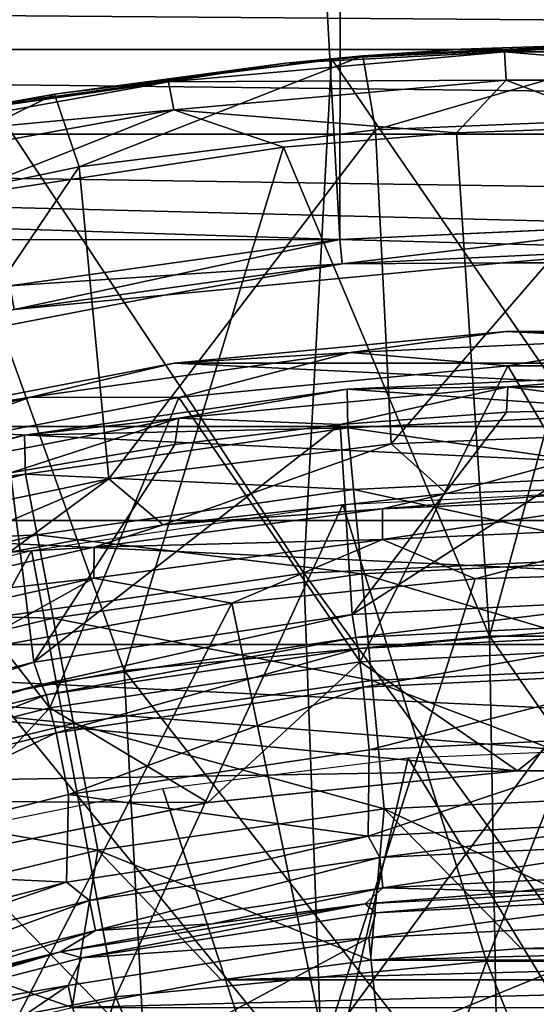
# Model space of a CAD drawing. Header units: millimetres. Extents: x -65 to 65, y -82 to 87.
# Tile 171 of 223: x -3.79 to -0.79, y 20.42 to 26.14. Entities that reach past the tile are written whole.
import ezdxf

# ---------------------------------------------------------------- set-up
doc = ezdxf.new("R2010")
doc.units = ezdxf.units.MM
doc.header["$LTSCALE"] = 101.851852
for name, color, linetype in [('10', 7, 'CONTINUOUS'), ('14', 7, 'CONTINUOUS'), ('164', 7, 'CONTINUOUS'), ('21', 7, 'CONTINUOUS'), ('223', 7, 'CONTINUOUS'), ('38', 7, 'CONTINUOUS'), ('470', 7, 'CONTINUOUS'), ('472', 7, 'CONTINUOUS'), ('474', 7, 'CONTINUOUS'), ('477', 7, 'CONTINUOUS'), ('479', 7, 'CONTINUOUS'), ('482', 7, 'CONTINUOUS'), ('483', 7, 'CONTINUOUS'), ('484', 7, 'CONTINUOUS'), ('485', 7, 'CONTINUOUS'), ('486', 7, 'CONTINUOUS'), ('488', 7, 'CONTINUOUS'), ('490', 7, 'CONTINUOUS'), ('5', 7, 'CONTINUOUS'), ('776', 7, 'CONTINUOUS'), ('801', 7, 'CONTINUOUS'), ('803', 7, 'CONTINUOUS'), ('804', 7, 'CONTINUOUS'), ('807', 7, 'CONTINUOUS'), ('808', 7, 'CONTINUOUS'), ('810', 7, 'CONTINUOUS'), ('812', 7, 'CONTINUOUS'), ('817', 7, 'CONTINUOUS'), ('9', 7, 'CONTINUOUS'), ('942', 7, 'CONTINUOUS'), ('944', 7, 'CONTINUOUS'), ('946', 7, 'CONTINUOUS')]:
    doc.layers.add(name, color=color, linetype=linetype)

msp = doc.modelspace()

# ---------------------------------------------------------------- linework, layer by layer
at = {"layer": '10', "color": 7, "linetype": 'CONTINUOUS', "true_color": 0xebebeb}
for points in [[(-1.2558, 25.4803, 117.4755), (-1.065, 22.5592, 119.1452), (-0.2583, 25.5157, 117.4693), (-1.2558, 25.4803, 117.4755)], [(-1.065, 22.5592, 119.1452), (1.0658, 22.5592, 119.1452), (-0.2583, 25.5157, 117.4693), (-1.065, 22.5592, 119.1452)], [(-2.2606, 25.3975, 117.49), (-1.065, 22.5592, 119.1452), (-1.2558, 25.4803, 117.4755), (-2.2606, 25.3975, 117.49)], [(-4.1737, 25.106, 117.5419), (-3.1857, 22.3601, 119.1634), (-2.2606, 25.3975, 117.49), (-4.1737, 25.106, 117.5419)], [(-3.1857, 22.3601, 119.1634), (-1.065, 22.5592, 119.1452), (-2.2606, 25.3975, 117.49), (-3.1857, 22.3601, 119.1634)], [(-5.2757, 21.966, 119.1997), (-3.1857, 22.3601, 119.1634), (-4.1737, 25.106, 117.5419), (-5.2757, 21.966, 119.1997)], [(-3.1857, 22.3601, 119.1634), (-1.0129, 19.5796, 120.6489), (-1.065, 22.5592, 119.1452), (-3.1857, 22.3601, 119.1634)], [(-1.0129, 19.5796, 120.6489), (1.014, 19.5796, 120.6489), (-1.065, 22.5592, 119.1452), (-1.0129, 19.5796, 120.6489)], [(-1.065, 22.5592, 119.1452), (1.014, 19.5796, 120.6489), (1.0658, 22.5592, 119.1452), (-1.065, 22.5592, 119.1452)], [(-5.2757, 21.966, 119.1997), (-3.031, 19.4084, 120.6509), (-3.1857, 22.3601, 119.1634), (-5.2757, 21.966, 119.1997)], [(-3.031, 19.4084, 120.6509), (-1.0129, 19.5796, 120.6489), (-3.1857, 22.3601, 119.1634), (-3.031, 19.4084, 120.6509)], [(-5.0223, 19.0697, 120.6553), (-3.031, 19.4084, 120.6509), (-5.2757, 21.966, 119.1997), (-5.0223, 19.0697, 120.6553)]]:
    msp.add_3dface(points, dxfattribs=at)
at = {"layer": '14', "color": 7, "linetype": 'CONTINUOUS', "true_color": 0xebebeb}
for points in [[(-1.1483, 22.892, 116.6138), (0, 22.9264, 116.6081), (-2.0233, 20.1809, 118.0366), (-1.1483, 22.892, 116.6138)], [(-2.0233, 20.1809, 118.0366), (0, 22.9264, 116.6081), (0.0024, 20.2712, 118.0329), (-2.0233, 20.1809, 118.0366)], [(-2.5596, 22.7502, 116.6395), (-1.1483, 22.892, 116.6138), (-2.0233, 20.1809, 118.0366), (-2.5596, 22.7502, 116.6395)], [(-4.1396, 22.4622, 116.6916), (-2.5596, 22.7502, 116.6395), (-4.0308, 19.9122, 118.048), (-4.1396, 22.4622, 116.6916)], [(-4.0308, 19.9122, 118.048), (-2.5596, 22.7502, 116.6395), (-2.0233, 20.1809, 118.0366), (-4.0308, 19.9122, 118.048)]]:
    msp.add_3dface(points, dxfattribs=at)
at = {"layer": '164', "color": 7, "linetype": 'CONTINUOUS', "true_color": 0xebebeb}
for points in [[(-1.3145, 23.388, 115.7715), (0, 23.4327, 115.7644), (-1.6863, 23.2979, 116.0953), (-1.3145, 23.388, 115.7715)], [(0, 23.4327, 115.7644), (0, 23.372, 116.0823), (-1.6863, 23.2979, 116.0953), (0, 23.4327, 115.7644)], [(-2.9586, 23.2051, 115.8031), (-1.3145, 23.388, 115.7715), (-1.6863, 23.2979, 116.0953), (-2.9586, 23.2051, 115.8031)], [(0, 23.372, 116.0823), (-1.6869, 23.1207, 116.3983), (-1.6863, 23.2979, 116.0953), (0, 23.372, 116.0823)], [(0, 23.372, 116.0823), (0, 23.1957, 116.3851), (-1.6869, 23.1207, 116.3983), (0, 23.372, 116.0823)], [(-3.3596, 23.0763, 116.1349), (-2.9586, 23.2051, 115.8031), (-1.6863, 23.2979, 116.0953), (-3.3596, 23.0763, 116.1349)], [(-1.6869, 23.1207, 116.3983), (-3.3596, 23.0763, 116.1349), (-1.6863, 23.2979, 116.0953), (-1.6869, 23.1207, 116.3983)], [(-3.8501, 23.0457, 115.8306), (-2.9586, 23.2051, 115.8031), (-3.3596, 23.0763, 116.1349), (-3.8501, 23.0457, 115.8306)], [(0, 23.1957, 116.3851), (-1.1483, 22.892, 116.6138), (-1.6869, 23.1207, 116.3983), (0, 23.1957, 116.3851)], [(0, 22.9264, 116.6081), (-1.1483, 22.892, 116.6138), (0, 23.1957, 116.3851), (0, 22.9264, 116.6081)], [(-1.6869, 23.1207, 116.3983), (-2.5596, 22.7502, 116.6395), (-3.3603, 22.8964, 116.4384), (-1.6869, 23.1207, 116.3983)], [(-1.6869, 23.1207, 116.3983), (-3.3603, 22.8964, 116.4384), (-3.3596, 23.0763, 116.1349), (-1.6869, 23.1207, 116.3983)], [(-1.1483, 22.892, 116.6138), (-2.5596, 22.7502, 116.6395), (-1.6869, 23.1207, 116.3983), (-1.1483, 22.892, 116.6138)], [(-5.0062, 22.709, 116.2012), (-3.8501, 23.0457, 115.8306), (-3.3596, 23.0763, 116.1349), (-5.0062, 22.709, 116.2012)], [(-3.3603, 22.8964, 116.4384), (-5.0062, 22.709, 116.2012), (-3.3596, 23.0763, 116.1349), (-3.3603, 22.8964, 116.4384)], [(-3.3603, 22.8964, 116.4384), (-4.1396, 22.4622, 116.6916), (-5.0063, 22.5246, 116.5056), (-3.3603, 22.8964, 116.4384)], [(-3.3603, 22.8964, 116.4384), (-5.0063, 22.5246, 116.5056), (-5.0062, 22.709, 116.2012), (-3.3603, 22.8964, 116.4384)], [(-2.5596, 22.7502, 116.6395), (-4.1396, 22.4622, 116.6916), (-3.3603, 22.8964, 116.4384), (-2.5596, 22.7502, 116.6395)]]:
    msp.add_3dface(points, dxfattribs=at)
at = {"layer": '21', "color": 7, "linetype": 'CONTINUOUS', "true_color": 0xebebeb}
for points in [[(-0.9779, 25.9509, 116.8489), (-2.2482, 25.8848, 116.6331), (-2.9271, 25.7766, 116.8795), (-0.9779, 25.9509, 116.8489)], [(-0.9779, 25.9509, 116.8489), (-2.9271, 25.7766, 116.8795), (-0.9678, 25.7859, 117.2069), (-0.9779, 25.9509, 116.8489)], [(-1.2287, 25.9657, 116.6196), (-2.2482, 25.8848, 116.6331), (-0.9779, 25.9509, 116.8489), (-1.2287, 25.9657, 116.6196)], [(-0.2191, 25.9989, 116.6135), (-1.2287, 25.9657, 116.6196), (-0.9779, 25.9509, 116.8489), (-0.2191, 25.9989, 116.6135)], [(0.9792, 25.9509, 116.8489), (-0.2191, 25.9989, 116.6135), (-0.9779, 25.9509, 116.8489), (0.9792, 25.9509, 116.8489)], [(0.9792, 25.9509, 116.8489), (-0.9779, 25.9509, 116.8489), (0.969, 25.7858, 117.2069), (0.9792, 25.9509, 116.8489)], [(0.969, 25.7858, 117.2069), (-0.9779, 25.9509, 116.8489), (-0.9678, 25.7859, 117.2069), (0.969, 25.7858, 117.2069)], [(-2.2482, 25.8848, 116.6331), (-4.194, 25.5965, 116.6817), (-2.9271, 25.7766, 116.8795), (-2.2482, 25.8848, 116.6331)], [(-2.9271, 25.7766, 116.8795), (-4.194, 25.5965, 116.6817), (-4.8522, 25.4294, 116.9411), (-2.9271, 25.7766, 116.8795)], [(-2.9271, 25.7766, 116.8795), (-4.8522, 25.4294, 116.9411), (-2.8966, 25.6135, 117.2372), (-2.9271, 25.7766, 116.8795)], [(-0.9678, 25.7859, 117.2069), (-2.9271, 25.7766, 116.8795), (-2.8966, 25.6135, 117.2372), (-0.9678, 25.7859, 117.2069)], [(-1.2558, 25.4803, 117.4755), (-0.9678, 25.7859, 117.2069), (-2.8966, 25.6135, 117.2372), (-1.2558, 25.4803, 117.4755)], [(-1.2558, 25.4803, 117.4755), (-0.2583, 25.5157, 117.4693), (-0.9678, 25.7859, 117.2069), (-1.2558, 25.4803, 117.4755)], [(-0.2583, 25.5157, 117.4693), (0.969, 25.7858, 117.2069), (-0.9678, 25.7859, 117.2069), (-0.2583, 25.5157, 117.4693)], [(-2.8966, 25.6135, 117.2372), (-4.8522, 25.4294, 116.9411), (-4.8015, 25.2701, 117.2982), (-2.8966, 25.6135, 117.2372)], [(-4.1737, 25.106, 117.5419), (-2.8966, 25.6135, 117.2372), (-4.8015, 25.2701, 117.2982), (-4.1737, 25.106, 117.5419)], [(-4.1737, 25.106, 117.5419), (-2.2606, 25.3975, 117.49), (-2.8966, 25.6135, 117.2372), (-4.1737, 25.106, 117.5419)], [(-2.2606, 25.3975, 117.49), (-1.2558, 25.4803, 117.4755), (-2.8966, 25.6135, 117.2372), (-2.2606, 25.3975, 117.49)]]:
    msp.add_3dface(points, dxfattribs=at)
at = {"layer": '223', "color": 7, "linetype": 'CONTINUOUS', "true_color": 0xebebeb}
for points in [[(-1.6366, 23.6754, 103.9013), (-1.7272, 25.4981, 102.2595), (0, 25.5684, 102.2923), (-1.6366, 23.6754, 103.9013)], [(0, 23.7425, 103.934), (-1.6366, 23.6754, 103.9013), (0, 25.5684, 102.2923), (0, 23.7425, 103.934)], [(-3.2736, 23.4727, 103.8014), (-3.4463, 25.2839, 102.1596), (-1.7272, 25.4981, 102.2595), (-3.2736, 23.4727, 103.8014)], [(-1.6366, 23.6754, 103.9013), (-3.2736, 23.4727, 103.8014), (-1.7272, 25.4981, 102.2595), (-1.6366, 23.6754, 103.9013)], [(-4.9001, 23.1328, 103.6343), (-5.1609, 24.9256, 101.9926), (-3.4463, 25.2839, 102.1596), (-4.9001, 23.1328, 103.6343)], [(-3.2736, 23.4727, 103.8014), (-4.9001, 23.1328, 103.6343), (-3.4463, 25.2839, 102.1596), (-3.2736, 23.4727, 103.8014)]]:
    msp.add_3dface(points, dxfattribs=at)
at = {"layer": '38', "color": 7, "linetype": 'CONTINUOUS', "true_color": 0xebebeb}
for points in [[(0, 23.7425, 103.934), (-1.3145, 23.388, 115.7715), (-1.6366, 23.6754, 103.9013), (0, 23.7425, 103.934)], [(0, 23.4327, 115.7644), (-1.3145, 23.388, 115.7715), (0, 23.7425, 103.934), (0, 23.4327, 115.7644)], [(-1.6366, 23.6754, 103.9013), (-2.9586, 23.2051, 115.8031), (-3.2736, 23.4727, 103.8014), (-1.6366, 23.6754, 103.9013)], [(-1.3145, 23.388, 115.7715), (-2.9586, 23.2051, 115.8031), (-1.6366, 23.6754, 103.9013), (-1.3145, 23.388, 115.7715)], [(-3.2736, 23.4727, 103.8014), (-4.7753, 22.834, 115.8673), (-4.9001, 23.1328, 103.6343), (-3.2736, 23.4727, 103.8014)], [(-3.8501, 23.0457, 115.8306), (-4.7753, 22.834, 115.8673), (-3.2736, 23.4727, 103.8014), (-3.8501, 23.0457, 115.8306)], [(-2.9586, 23.2051, 115.8031), (-3.8501, 23.0457, 115.8306), (-3.2736, 23.4727, 103.8014), (-2.9586, 23.2051, 115.8031)]]:
    msp.add_3dface(points, dxfattribs=at)
at = {"layer": '470', "color": 7, "linetype": 'CONTINUOUS', "true_color": 0xebebeb}
for points in [[(-1.5374, 21.8503, 113.7415), (-0.001, 19.3228, 115.1493), (0, 21.9154, 113.7301), (-1.5374, 21.8503, 113.7415)], [(-2.9604, 21.6731, 113.7731), (-2.1545, 19.2134, 115.1552), (-1.5374, 21.8503, 113.7415), (-2.9604, 21.6731, 113.7731)], [(-2.1545, 19.2134, 115.1552), (-0.001, 19.3228, 115.1493), (-1.5374, 21.8503, 113.7415), (-2.1545, 19.2134, 115.1552)], [(-4.2873, 21.4033, 113.8217), (-2.1545, 19.2134, 115.1552), (-2.9604, 21.6731, 113.7731), (-4.2873, 21.4033, 113.8217)], [(-4.2833, 18.889, 115.1732), (-2.1545, 19.2134, 115.1552), (-4.2873, 21.4033, 113.8217), (-4.2833, 18.889, 115.1732)]]:
    msp.add_3dface(points, dxfattribs=at)
at = {"layer": '472', "color": 7, "linetype": 'CONTINUOUS', "true_color": 0xebebeb}
for points in [[(-1.9811, 25.9107, 117.1899), (0, 23.0262, 118.9033), (-0.0001, 26, 117.1745), (-1.9811, 25.9107, 117.1899)], [(-3.9464, 25.6431, 117.2368), (-2.1425, 22.9242, 118.9137), (-1.9811, 25.9107, 117.1899), (-3.9464, 25.6431, 117.2368)], [(-2.1425, 22.9242, 118.9137), (0, 23.0262, 118.9033), (-1.9811, 25.9107, 117.1899), (-2.1425, 22.9242, 118.9137)], [(-4.2643, 22.6211, 118.9449), (-2.1425, 22.9242, 118.9137), (-3.9464, 25.6431, 117.2368), (-4.2643, 22.6211, 118.9449)], [(0, 23.0262, 118.9033), (-2.1425, 22.9242, 118.9137), (0, 19.9756, 120.4702), (0, 23.0262, 118.9033)], [(-2.1425, 22.9242, 118.9137), (-4.2643, 22.6211, 118.9449), (-2.0321, 19.8883, 120.4721), (-2.1425, 22.9242, 118.9137)], [(0, 19.9756, 120.4702), (-2.1425, 22.9242, 118.9137), (-2.0321, 19.8883, 120.4721), (0, 19.9756, 120.4702)], [(-2.0321, 19.8883, 120.4721), (-4.2643, 22.6211, 118.9449), (-4.0461, 19.629, 120.478), (-2.0321, 19.8883, 120.4721)]]:
    msp.add_3dface(points, dxfattribs=at)
at = {"layer": '474', "color": 7, "linetype": 'CONTINUOUS', "true_color": 0xebebeb}
for points in [[(-1.9159, 23.3226, 116.3432), (0, 23.418, 116.3264), (-1.0826, 20.6719, 117.8161), (-1.9159, 23.3226, 116.3432)], [(-1.0826, 20.6719, 117.8161), (0, 23.418, 116.3264), (1.0804, 20.672, 117.8161), (-1.0826, 20.6719, 117.8161)], [(-3.7232, 23.056, 116.3902), (-1.9159, 23.3226, 116.3432), (-3.2345, 20.4653, 117.8272), (-3.7232, 23.056, 116.3902)], [(-3.2345, 20.4653, 117.8272), (-1.9159, 23.3226, 116.3432), (-1.0826, 20.6719, 117.8161), (-3.2345, 20.4653, 117.8272)], [(-5.4107, 22.645, 116.4639), (-3.7232, 23.056, 116.3902), (-5.3531, 20.0571, 117.8495), (-5.4107, 22.645, 116.4639)], [(-5.3531, 20.0571, 117.8495), (-3.7232, 23.056, 116.3902), (-3.2345, 20.4653, 117.8272), (-5.3531, 20.0571, 117.8495)], [(-3.2345, 20.4653, 117.8272), (-1.0826, 20.6719, 117.8161), (-2.0916, 17.8423, 119.1536), (-3.2345, 20.4653, 117.8272)], [(-2.0916, 17.8423, 119.1536), (-1.0826, 20.6719, 117.8161), (-0.0011, 17.9343, 119.156), (-2.0916, 17.8423, 119.1536)], [(-1.0826, 20.6719, 117.8161), (1.0804, 20.672, 117.8161), (-0.0011, 17.9343, 119.156), (-1.0826, 20.6719, 117.8161)], [(-5.3531, 20.0571, 117.8495), (-3.2345, 20.4653, 117.8272), (-4.1618, 17.5695, 119.1469), (-5.3531, 20.0571, 117.8495)], [(-4.1618, 17.5695, 119.1469), (-3.2345, 20.4653, 117.8272), (-2.0916, 17.8423, 119.1536), (-4.1618, 17.5695, 119.1469)]]:
    msp.add_3dface(points, dxfattribs=at)
at = {"layer": '477', "color": 7, "linetype": 'CONTINUOUS'}
for points in [[(-0.9662, 23.8587, 91.1), (-1.8629, 22.685, 91.1), (-1.932, 23.7881, 91.1), (-0.9662, 23.8587, 91.1)], [(0, 22.7775, 91.1), (-1.8629, 22.685, 91.1), (0, 23.8823, 91.1), (0, 22.7775, 91.1)], [(0, 23.8823, 91.1), (-1.8629, 22.685, 91.1), (-0.9662, 23.8587, 91.1), (0, 23.8823, 91.1)], [(-1.8629, 22.685, 91.1), (-3.7095, 22.4076, 91.1), (-1.932, 23.7881, 91.1), (-1.8629, 22.685, 91.1)], [(-1.932, 23.7881, 91.1), (-3.7095, 22.4076, 91.1), (-2.8908, 23.6711, 91.1), (-1.932, 23.7881, 91.1)], [(-2.8908, 23.6711, 91.1), (-3.7095, 22.4076, 91.1), (-3.8439, 23.5071, 91.1), (-2.8908, 23.6711, 91.1)], [(-3.7095, 22.4076, 91.1), (-5.5182, 21.9484, 91.1), (-3.8439, 23.5071, 91.1), (-3.7095, 22.4076, 91.1)]]:
    msp.add_3dface(points, dxfattribs=at)
at = {"layer": '479', "color": 7, "linetype": 'CONTINUOUS'}
for points in [[(0, 23.8582, 93.0404), (0, 24.0816, 91.3179), (-1.8904, 23.9924, 91.3179), (0, 23.8582, 93.0404)], [(-3.7639, 23.7257, 91.3179), (-1.8876, 23.7683, 93.0404), (-1.8904, 23.9924, 91.3179), (-3.7639, 23.7257, 91.3179)], [(-1.8876, 23.7683, 93.0404), (0, 23.8582, 93.0404), (-1.8904, 23.9924, 91.3179), (-1.8876, 23.7683, 93.0404)], [(0, 23.4992, 94.7417), (0, 23.8582, 93.0404), (-1.8876, 23.7683, 93.0404), (0, 23.4992, 94.7417)], [(-5.6041, 23.2837, 91.3179), (-3.7582, 23.4993, 93.0404), (-3.7639, 23.7257, 91.3179), (-5.6041, 23.2837, 91.3179)], [(-3.7582, 23.4993, 93.0404), (-1.8876, 23.7683, 93.0404), (-3.7639, 23.7257, 91.3179), (-3.7582, 23.4993, 93.0404)], [(-3.7582, 23.4993, 93.0404), (-1.8535, 23.4109, 94.7417), (-1.8876, 23.7683, 93.0404), (-3.7582, 23.4993, 93.0404)], [(-1.8535, 23.4109, 94.7417), (0, 23.4992, 94.7417), (-1.8876, 23.7683, 93.0404), (-1.8535, 23.4109, 94.7417)], [(-5.5947, 23.0538, 93.0404), (-3.7582, 23.4993, 93.0404), (-5.6041, 23.2837, 91.3179), (-5.5947, 23.0538, 93.0404)], [(-5.5947, 23.0538, 93.0404), (-3.6903, 23.1469, 94.7417), (-3.7582, 23.4993, 93.0404), (-5.5947, 23.0538, 93.0404)], [(-3.6903, 23.1469, 94.7417), (-1.8535, 23.4109, 94.7417), (-3.7582, 23.4993, 93.0404), (-3.6903, 23.1469, 94.7417)], [(0, 23.007, 96.4093), (0, 23.4992, 94.7417), (-1.8535, 23.4109, 94.7417), (0, 23.007, 96.4093)], [(-3.6903, 23.1469, 94.7417), (-1.8067, 22.921, 96.4093), (-1.8535, 23.4109, 94.7417), (-3.6903, 23.1469, 94.7417)], [(-1.8067, 22.921, 96.4093), (0, 23.007, 96.4093), (-1.8535, 23.4109, 94.7417), (-1.8067, 22.921, 96.4093)], [(-5.4936, 22.7094, 94.7417), (-3.6903, 23.1469, 94.7417), (-5.5947, 23.0538, 93.0404), (-5.4936, 22.7094, 94.7417)], [(-5.4936, 22.7094, 94.7417), (-3.5971, 22.6636, 96.4093), (-3.6903, 23.1469, 94.7417), (-5.4936, 22.7094, 94.7417)], [(-3.5971, 22.6636, 96.4093), (-1.8067, 22.921, 96.4093), (-3.6903, 23.1469, 94.7417), (-3.5971, 22.6636, 96.4093)], [(0, 22.3847, 98.0328), (0, 23.007, 96.4093), (-1.8067, 22.921, 96.4093), (0, 22.3847, 98.0328)], [(-3.5971, 22.6636, 96.4093), (-1.7476, 22.3014, 98.0328), (-1.8067, 22.921, 96.4093), (-3.5971, 22.6636, 96.4093)], [(-1.7476, 22.3014, 98.0328), (0, 22.3847, 98.0328), (-1.8067, 22.921, 96.4093), (-1.7476, 22.3014, 98.0328)], [(-5.3549, 22.2371, 96.4093), (-3.5971, 22.6636, 96.4093), (-5.4936, 22.7094, 94.7417), (-5.3549, 22.2371, 96.4093)], [(-5.3549, 22.2371, 96.4093), (-3.4793, 22.0525, 98.0328), (-3.5971, 22.6636, 96.4093), (-5.3549, 22.2371, 96.4093)], [(-3.4793, 22.0525, 98.0328), (-1.7476, 22.3014, 98.0328), (-3.5971, 22.6636, 96.4093), (-3.4793, 22.0525, 98.0328)], [(0, 21.6361, 99.6021), (0, 22.3847, 98.0328), (-1.7476, 22.3014, 98.0328), (0, 21.6361, 99.6021)], [(-3.4793, 22.0525, 98.0328), (-1.6764, 21.5562, 99.6021), (-1.7476, 22.3014, 98.0328), (-3.4793, 22.0525, 98.0328)], [(-1.6764, 21.5562, 99.6021), (0, 21.6361, 99.6021), (-1.7476, 22.3014, 98.0328), (-1.6764, 21.5562, 99.6021)], [(-5.1796, 21.64, 98.0328), (-3.4793, 22.0525, 98.0328), (-5.3549, 22.2371, 96.4093), (-5.1796, 21.64, 98.0328)], [(-5.1796, 21.64, 98.0328), (-3.3376, 21.3174, 99.6021), (-3.4793, 22.0525, 98.0328), (-5.1796, 21.64, 98.0328)], [(-3.3376, 21.3174, 99.6021), (-1.6764, 21.5562, 99.6021), (-3.4793, 22.0525, 98.0328), (-3.3376, 21.3174, 99.6021)], [(-4.9687, 20.9217, 99.6021), (-3.3376, 21.3174, 99.6021), (-5.1796, 21.64, 98.0328), (-4.9687, 20.9217, 99.6021)], [(0, 20.7705, 101.1), (0, 21.6361, 99.6021), (-1.6764, 21.5562, 99.6021), (0, 20.7705, 101.1)], [(-3.3376, 21.3174, 99.6021), (-1.755, 20.6784, 101.1), (-1.6764, 21.5562, 99.6021), (-3.3376, 21.3174, 99.6021)], [(-1.755, 20.6784, 101.1), (-0.8808, 20.7472, 101.1), (-1.6764, 21.5562, 99.6021), (-1.755, 20.6784, 101.1)], [(-0.8808, 20.7472, 101.1), (0, 20.7705, 101.1), (-1.6764, 21.5562, 99.6021), (-0.8808, 20.7472, 101.1)], [(-4.9687, 20.9217, 99.6021), (-3.4866, 20.4039, 101.1), (-3.3376, 21.3174, 99.6021), (-4.9687, 20.9217, 99.6021)], [(-3.4866, 20.4039, 101.1), (-2.6229, 20.5641, 101.1), (-3.3376, 21.3174, 99.6021), (-3.4866, 20.4039, 101.1)], [(-2.6229, 20.5641, 101.1), (-1.755, 20.6784, 101.1), (-3.3376, 21.3174, 99.6021), (-2.6229, 20.5641, 101.1)], [(-4.3412, 20.1988, 101.1), (-3.4866, 20.4039, 101.1), (-4.9687, 20.9217, 99.6021), (-4.3412, 20.1988, 101.1)]]:
    msp.add_3dface(points, dxfattribs=at)
at = {"layer": '482', "color": 7, "linetype": 'CONTINUOUS'}
for points in [[(-1.7662, 20.8074, 91.1), (0, 20.9, 91.1), (-1.7027, 20.2036, 91.1), (-1.7662, 20.8074, 91.1)], [(-1.7027, 20.2036, 91.1), (0, 20.9, 91.1), (0, 20.2928, 91.1), (-1.7027, 20.2036, 91.1)], [(-3.5108, 20.5311, 91.1), (-1.7662, 20.8074, 91.1), (-3.3845, 19.9372, 91.1), (-3.5108, 20.5311, 91.1)], [(-3.3845, 19.9372, 91.1), (-1.7662, 20.8074, 91.1), (-1.7027, 20.2036, 91.1), (-3.3845, 19.9372, 91.1)], [(-5.2193, 20.0738, 91.1), (-3.5108, 20.5311, 91.1), (-5.0316, 19.4963, 91.1), (-5.2193, 20.0738, 91.1)], [(-5.0316, 19.4963, 91.1), (-3.5108, 20.5311, 91.1), (-3.3845, 19.9372, 91.1), (-5.0316, 19.4963, 91.1)]]:
    msp.add_3dface(points, dxfattribs=at)
at = {"layer": '483', "color": 7, "linetype": 'CONTINUOUS'}
for points in [[(0, 22.5786, 91.2812), (-1.7987, 22.2626, 92.9523), (-1.8282, 22.4884, 91.2812), (0, 22.5786, 91.2812)], [(0, 22.5786, 91.2812), (0, 22.351, 92.9523), (-1.7987, 22.2626, 92.9523), (0, 22.5786, 91.2812)], [(-1.8282, 22.4884, 91.2812), (-3.5801, 21.9984, 92.9523), (-3.6386, 22.2188, 91.2812), (-1.8282, 22.4884, 91.2812)], [(-1.7987, 22.2626, 92.9523), (-3.5801, 21.9984, 92.9523), (-1.8282, 22.4884, 91.2812), (-1.7987, 22.2626, 92.9523)], [(-1.7987, 22.2626, 92.9523), (0, 22.351, 92.9523), (-1.763, 21.8998, 94.6006), (-1.7987, 22.2626, 92.9523)], [(0, 22.351, 92.9523), (0, 21.9864, 94.6006), (-1.763, 21.8998, 94.6006), (0, 22.351, 92.9523)], [(-3.5801, 21.9984, 92.9523), (-1.7987, 22.2626, 92.9523), (-3.509, 21.6408, 94.6006), (-3.5801, 21.9984, 92.9523)], [(-3.509, 21.6408, 94.6006), (-1.7987, 22.2626, 92.9523), (-1.763, 21.8998, 94.6006), (-3.509, 21.6408, 94.6006)], [(-3.6386, 22.2188, 91.2812), (-5.327, 21.5608, 92.9523), (-5.4137, 21.7723, 91.2812), (-3.6386, 22.2188, 91.2812)], [(-3.5801, 21.9984, 92.9523), (-5.327, 21.5608, 92.9523), (-3.6386, 22.2188, 91.2812), (-3.5801, 21.9984, 92.9523)], [(-5.327, 21.5608, 92.9523), (-3.5801, 21.9984, 92.9523), (-5.2212, 21.2119, 94.6006), (-5.327, 21.5608, 92.9523)], [(-5.2212, 21.2119, 94.6006), (-3.5801, 21.9984, 92.9523), (-3.509, 21.6408, 94.6006), (-5.2212, 21.2119, 94.6006)], [(0, 21.9864, 94.6006), (0, 21.4885, 96.2102), (-1.7693, 21.3987, 96.2102), (0, 21.9864, 94.6006)], [(-1.763, 21.8998, 94.6006), (0, 21.9864, 94.6006), (-1.7693, 21.3987, 96.2102), (-1.763, 21.8998, 94.6006)], [(-3.509, 21.6408, 94.6006), (-1.763, 21.8998, 94.6006), (-1.7693, 21.3987, 96.2102), (-3.509, 21.6408, 94.6006)], [(-5.2212, 21.2119, 94.6006), (-3.509, 21.6408, 94.6006), (-3.5204, 21.1305, 96.2102), (-5.2212, 21.2119, 94.6006)], [(-3.5204, 21.1305, 96.2102), (-3.509, 21.6408, 94.6006), (-1.7693, 21.3987, 96.2102), (-3.5204, 21.1305, 96.2102)], [(-5.2354, 20.6864, 96.2102), (-5.2212, 21.2119, 94.6006), (-3.5204, 21.1305, 96.2102), (-5.2354, 20.6864, 96.2102)]]:
    msp.add_3dface(points, dxfattribs=at)
at = {"layer": '484', "color": 7, "linetype": 'CONTINUOUS'}
for points in [[(0, 21.1, 96.1433), (0, 21.1, 91.3), (-1.7874, 21.0063, 91.3), (0, 21.1, 96.1433)], [(0, 21.1, 96.1433), (-1.7874, 21.0063, 91.3), (-0.895, 21.0766, 96.1433), (0, 21.1, 96.1433)], [(-0.895, 21.0766, 96.1433), (-1.7874, 21.0063, 91.3), (-1.7875, 21.0063, 96.1433), (-0.895, 21.0766, 96.1433)], [(-1.7874, 21.0063, 91.3), (-3.5553, 20.7263, 91.3), (-1.7875, 21.0063, 96.1433), (-1.7874, 21.0063, 91.3)], [(-1.7875, 21.0063, 96.1433), (-3.5553, 20.7263, 91.3), (-2.6751, 20.8895, 96.1433), (-1.7875, 21.0063, 96.1433)], [(-2.6751, 20.8895, 96.1433), (-3.5553, 20.7263, 91.3), (-3.5553, 20.7263, 96.1433), (-2.6751, 20.8895, 96.1433)], [(-3.5553, 20.7263, 91.3), (-5.2842, 20.2631, 91.3), (-3.5553, 20.7263, 96.1433), (-3.5553, 20.7263, 91.3)], [(-3.5553, 20.7263, 96.1433), (-5.2842, 20.2631, 91.3), (-4.4258, 20.5173, 96.1433), (-3.5553, 20.7263, 96.1433)]]:
    msp.add_3dface(points, dxfattribs=at)
at = {"layer": '485', "color": 7, "linetype": 'CONTINUOUS'}
for points in [[(-1.8904, 23.9924, 91.3179), (0, 24.0816, 91.3179), (-0.9587, 24.007, 91.165), (-1.8904, 23.9924, 91.3179)], [(-0.9587, 24.007, 91.165), (0, 24.0816, 91.3179), (0.9587, 24.007, 91.165), (-0.9587, 24.007, 91.165)], [(-1.932, 23.7881, 91.1), (-2.8672, 23.8237, 91.165), (-0.9587, 24.007, 91.165), (-1.932, 23.7881, 91.1)], [(-2.8672, 23.8237, 91.165), (-1.8904, 23.9924, 91.3179), (-0.9587, 24.007, 91.165), (-2.8672, 23.8237, 91.165)], [(-0.9662, 23.8587, 91.1), (-1.932, 23.7881, 91.1), (-0.9587, 24.007, 91.165), (-0.9662, 23.8587, 91.1)], [(0, 23.8823, 91.1), (-0.9662, 23.8587, 91.1), (-0.9587, 24.007, 91.165), (0, 23.8823, 91.1)], [(0, 23.8823, 91.1), (-0.9587, 24.007, 91.165), (0.9587, 24.007, 91.165), (0, 23.8823, 91.1)], [(-3.7639, 23.7257, 91.3179), (-1.8904, 23.9924, 91.3179), (-2.8672, 23.8237, 91.165), (-3.7639, 23.7257, 91.3179)], [(-3.8439, 23.5071, 91.1), (-4.7495, 23.4587, 91.165), (-2.8672, 23.8237, 91.165), (-3.8439, 23.5071, 91.1)], [(-4.7495, 23.4587, 91.165), (-3.7639, 23.7257, 91.3179), (-2.8672, 23.8237, 91.165), (-4.7495, 23.4587, 91.165)], [(-2.8908, 23.6711, 91.1), (-3.8439, 23.5071, 91.1), (-2.8672, 23.8237, 91.165), (-2.8908, 23.6711, 91.1)], [(-1.932, 23.7881, 91.1), (-2.8908, 23.6711, 91.1), (-2.8672, 23.8237, 91.165), (-1.932, 23.7881, 91.1)], [(-5.6041, 23.2837, 91.3179), (-3.7639, 23.7257, 91.3179), (-4.7495, 23.4587, 91.165), (-5.6041, 23.2837, 91.3179)]]:
    msp.add_3dface(points, dxfattribs=at)
at = {"layer": '486', "color": 7, "linetype": 'CONTINUOUS'}
for points in [[(-1.8629, 22.685, 91.1), (0, 22.7775, 91.1), (-1.8416, 22.5519, 91.1521), (-1.8629, 22.685, 91.1)], [(0, 22.7775, 91.1), (0, 22.6431, 91.1521), (-1.8416, 22.5519, 91.1521), (0, 22.7775, 91.1)], [(-3.7095, 22.4076, 91.1), (-1.8629, 22.685, 91.1), (-3.6651, 22.2793, 91.1521), (-3.7095, 22.4076, 91.1)], [(-1.8629, 22.685, 91.1), (-1.8416, 22.5519, 91.1521), (-3.6651, 22.2793, 91.1521), (-1.8629, 22.685, 91.1)], [(0, 22.6431, 91.1521), (-1.8282, 22.4884, 91.2812), (-1.8416, 22.5519, 91.1521), (0, 22.6431, 91.1521)], [(0, 22.5786, 91.2812), (-1.8282, 22.4884, 91.2812), (0, 22.6431, 91.1521), (0, 22.5786, 91.2812)], [(-1.8416, 22.5519, 91.1521), (-3.6386, 22.2188, 91.2812), (-3.6651, 22.2793, 91.1521), (-1.8416, 22.5519, 91.1521)], [(-1.8282, 22.4884, 91.2812), (-3.6386, 22.2188, 91.2812), (-1.8416, 22.5519, 91.1521), (-1.8282, 22.4884, 91.2812)], [(-5.5182, 21.9484, 91.1), (-3.7095, 22.4076, 91.1), (-5.4528, 21.8278, 91.1521), (-5.5182, 21.9484, 91.1)], [(-3.7095, 22.4076, 91.1), (-3.6651, 22.2793, 91.1521), (-5.4528, 21.8278, 91.1521), (-3.7095, 22.4076, 91.1)], [(-3.6651, 22.2793, 91.1521), (-5.4137, 21.7723, 91.2812), (-5.4528, 21.8278, 91.1521), (-3.6651, 22.2793, 91.1521)], [(-3.6386, 22.2188, 91.2812), (-5.4137, 21.7723, 91.2812), (-3.6651, 22.2793, 91.1521), (-3.6386, 22.2188, 91.2812)]]:
    msp.add_3dface(points, dxfattribs=at)
at = {"layer": '488', "color": 7, "linetype": 'CONTINUOUS'}
for points in [[(-1.7693, 21.3987, 96.2102), (0, 21.4885, 96.2102), (-1.7014, 21.2748, 96.3346), (-1.7693, 21.3987, 96.2102)], [(0, 21.4885, 96.2102), (0, 21.3584, 96.3346), (-1.7014, 21.2748, 96.3346), (0, 21.4885, 96.2102)], [(-3.5204, 21.1305, 96.2102), (-1.7693, 21.3987, 96.2102), (-3.3865, 21.0248, 96.3346), (-3.5204, 21.1305, 96.2102)], [(-1.7693, 21.3987, 96.2102), (-1.7014, 21.2748, 96.3346), (-3.3865, 21.0248, 96.3346), (-1.7693, 21.3987, 96.2102)], [(0, 21.3584, 96.3346), (-1.684, 21.0981, 96.3039), (-1.7014, 21.2748, 96.3346), (0, 21.3584, 96.3346)], [(0, 21.1808, 96.3039), (-1.684, 21.0981, 96.3039), (0, 21.3584, 96.3346), (0, 21.1808, 96.3039)], [(-1.7014, 21.2748, 96.3346), (-3.3518, 20.8507, 96.3039), (-3.3865, 21.0248, 96.3346), (-1.7014, 21.2748, 96.3346)], [(-1.684, 21.0981, 96.3039), (-3.3518, 20.8507, 96.3039), (-1.7014, 21.2748, 96.3346), (-1.684, 21.0981, 96.3039)], [(0, 21.1808, 96.3039), (-0.895, 21.0766, 96.1433), (-1.684, 21.0981, 96.3039), (0, 21.1808, 96.3039)], [(0, 21.1, 96.1433), (-0.895, 21.0766, 96.1433), (0, 21.1808, 96.3039), (0, 21.1, 96.1433)], [(-5.2354, 20.6864, 96.2102), (-3.5204, 21.1305, 96.2102), (-5.0389, 20.6109, 96.3346), (-5.2354, 20.6864, 96.2102)], [(-3.5204, 21.1305, 96.2102), (-3.3865, 21.0248, 96.3346), (-5.0389, 20.6109, 96.3346), (-3.5204, 21.1305, 96.2102)], [(-1.684, 21.0981, 96.3039), (-2.6751, 20.8895, 96.1433), (-3.3518, 20.8507, 96.3039), (-1.684, 21.0981, 96.3039)], [(-1.7875, 21.0063, 96.1433), (-2.6751, 20.8895, 96.1433), (-1.684, 21.0981, 96.3039), (-1.7875, 21.0063, 96.1433)], [(-0.895, 21.0766, 96.1433), (-1.7875, 21.0063, 96.1433), (-1.684, 21.0981, 96.3039), (-0.895, 21.0766, 96.1433)], [(-3.3865, 21.0248, 96.3346), (-4.9873, 20.441, 96.3039), (-5.0389, 20.6109, 96.3346), (-3.3865, 21.0248, 96.3346)], [(-3.3518, 20.8507, 96.3039), (-4.9873, 20.441, 96.3039), (-3.3865, 21.0248, 96.3346), (-3.3518, 20.8507, 96.3039)], [(-2.6751, 20.8895, 96.1433), (-3.5553, 20.7263, 96.1433), (-3.3518, 20.8507, 96.3039), (-2.6751, 20.8895, 96.1433)], [(-3.3518, 20.8507, 96.3039), (-4.4258, 20.5173, 96.1433), (-4.9873, 20.441, 96.3039), (-3.3518, 20.8507, 96.3039)], [(-3.5553, 20.7263, 96.1433), (-4.4258, 20.5173, 96.1433), (-3.3518, 20.8507, 96.3039), (-3.5553, 20.7263, 96.1433)]]:
    msp.add_3dface(points, dxfattribs=at)
at = {"layer": '490', "color": 7, "linetype": 'CONTINUOUS'}
for points in [[(-1.7874, 21.0063, 91.3), (0, 21.1, 91.3), (-1.7241, 20.954, 91.1586), (-1.7874, 21.0063, 91.3)], [(0, 21.1, 91.3), (0, 21.0414, 91.1586), (-1.7241, 20.954, 91.1586), (0, 21.1, 91.3)], [(0, 20.9, 91.1), (-1.7662, 20.8074, 91.1), (0, 21.0414, 91.1586), (0, 20.9, 91.1)], [(0, 21.0414, 91.1586), (-1.7662, 20.8074, 91.1), (-1.7241, 20.954, 91.1586), (0, 21.0414, 91.1586)], [(-3.5553, 20.7263, 91.3), (-1.7874, 21.0063, 91.3), (-3.4304, 20.6926, 91.1586), (-3.5553, 20.7263, 91.3)], [(-1.7874, 21.0063, 91.3), (-1.7241, 20.954, 91.1586), (-3.4304, 20.6926, 91.1586), (-1.7874, 21.0063, 91.3)], [(-1.7241, 20.954, 91.1586), (-1.7662, 20.8074, 91.1), (-3.4304, 20.6926, 91.1586), (-1.7241, 20.954, 91.1586)], [(-1.7662, 20.8074, 91.1), (-3.5108, 20.5311, 91.1), (-3.4304, 20.6926, 91.1586), (-1.7662, 20.8074, 91.1)], [(-5.2842, 20.2631, 91.3), (-3.5553, 20.7263, 91.3), (-5.1016, 20.2599, 91.1586), (-5.2842, 20.2631, 91.3)], [(-3.5553, 20.7263, 91.3), (-3.4304, 20.6926, 91.1586), (-5.1016, 20.2599, 91.1586), (-3.5553, 20.7263, 91.3)], [(-3.4304, 20.6926, 91.1586), (-3.5108, 20.5311, 91.1), (-5.1016, 20.2599, 91.1586), (-3.4304, 20.6926, 91.1586)], [(-3.5108, 20.5311, 91.1), (-5.2193, 20.0738, 91.1), (-5.1016, 20.2599, 91.1586), (-3.5108, 20.5311, 91.1)]]:
    msp.add_3dface(points, dxfattribs=at)
at = {"layer": '5', "color": 7, "linetype": 'CONTINUOUS', "true_color": 0xebebeb}
for points in [[(-1.2287, 25.9657, 116.6196), (-1.7995, 25.9263, 102.4592), (-2.2482, 25.8848, 116.6331), (-1.2287, 25.9657, 116.6196)], [(-0.0008, 26, 102.4935), (-1.7995, 25.9263, 102.4592), (-0.2191, 25.9989, 116.6135), (-0.0008, 26, 102.4935)], [(-0.2191, 25.9989, 116.6135), (-1.7995, 25.9263, 102.4592), (-1.2287, 25.9657, 116.6196), (-0.2191, 25.9989, 116.6135)], [(-1.7995, 25.9263, 102.4592), (-3.5902, 25.7051, 102.356), (-2.2482, 25.8848, 116.6331), (-1.7995, 25.9263, 102.4592)], [(-2.2482, 25.8848, 116.6331), (-3.5902, 25.7051, 102.356), (-4.194, 25.5965, 116.6817), (-2.2482, 25.8848, 116.6331)], [(-3.5902, 25.7051, 102.356), (-5.361, 25.3366, 102.1842), (-4.194, 25.5965, 116.6817), (-3.5902, 25.7051, 102.356)]]:
    msp.add_3dface(points, dxfattribs=at)
at = {"layer": '776', "color": 7, "linetype": 'CONTINUOUS'}
for points in [[(1.755, 20.6784, 101.1), (0.8808, 20.7472, 101.1), (-1.755, 20.6784, 101.1), (1.755, 20.6784, 101.1)], [(0.8808, 20.7472, 101.1), (-0.8808, 20.7472, 101.1), (-1.755, 20.6784, 101.1), (0.8808, 20.7472, 101.1)], [(0.8808, 20.7472, 101.1), (0, 20.7705, 101.1), (-0.8808, 20.7472, 101.1), (0.8808, 20.7472, 101.1)], [(2.6229, 20.5641, 101.1), (1.755, 20.6784, 101.1), (-2.6229, 20.5641, 101.1), (2.6229, 20.5641, 101.1)], [(1.755, 20.6784, 101.1), (-1.755, 20.6784, 101.1), (-2.6229, 20.5641, 101.1), (1.755, 20.6784, 101.1)], [(3.4866, 20.4039, 101.1), (2.6229, 20.5641, 101.1), (-3.4866, 20.4039, 101.1), (3.4866, 20.4039, 101.1)], [(2.6229, 20.5641, 101.1), (-2.6229, 20.5641, 101.1), (-3.4866, 20.4039, 101.1), (2.6229, 20.5641, 101.1)]]:
    msp.add_3dface(points, dxfattribs=at)
at = {"layer": '801', "color": 7, "linetype": 'CONTINUOUS'}
for points in [[(-0.9578, 24.1271, 91.1), (-2.867, 23.945, 91.1), (-1.8148, 22.4107, 91.1), (-0.9578, 24.1271, 91.1)], [(0.0008, 22.4998, 91.1), (-0.9578, 24.1271, 91.1), (-1.8148, 22.4107, 91.1), (0.0008, 22.4998, 91.1)], [(0.9579, 24.1271, 91.1), (-0.9578, 24.1271, 91.1), (0.0008, 22.4998, 91.1), (0.9579, 24.1271, 91.1)], [(-2.867, 23.945, 91.1), (-4.7499, 23.582, 91.1), (-3.616, 22.1431, 91.1), (-2.867, 23.945, 91.1)], [(-1.8148, 22.4107, 91.1), (-2.867, 23.945, 91.1), (-3.616, 22.1431, 91.1), (-1.8148, 22.4107, 91.1)], [(-3.616, 22.1431, 91.1), (-4.7499, 23.582, 91.1), (-5.3801, 21.7002, 91.1), (-3.616, 22.1431, 91.1)]]:
    msp.add_3dface(points, dxfattribs=at)
at = {"layer": '803', "color": 7, "linetype": 'CONTINUOUS'}
for points in [[(-2.8958, 24.1427, 75), (-2.8955, 24.143, 90.9), (-0.9694, 24.3268, 75), (-2.8958, 24.1427, 75)], [(-2.8955, 24.143, 90.9), (-0.9681, 24.327, 90.9), (-0.9694, 24.3268, 75), (-2.8955, 24.143, 90.9)], [(-0.9681, 24.327, 90.9), (0.9681, 24.327, 90.9), (-0.9694, 24.3268, 75), (-0.9681, 24.327, 90.9)], [(-0.9694, 24.3268, 75), (0.9681, 24.327, 90.9), (0.9694, 24.3268, 75), (-0.9694, 24.3268, 75)], [(-4.7969, 23.7765, 75), (-4.7963, 23.7767, 90.9), (-2.8958, 24.1427, 75), (-4.7969, 23.7765, 75)], [(-4.7963, 23.7767, 90.9), (-2.8955, 24.143, 90.9), (-2.8958, 24.1427, 75), (-4.7963, 23.7767, 90.9)]]:
    msp.add_3dface(points, dxfattribs=at)
at = {"layer": '804', "color": 7, "linetype": 'CONTINUOUS'}
for points in [[(-0.9681, 24.327, 90.9), (-2.8955, 24.143, 90.9), (-1.8723, 24.2049, 91.0414), (-0.9681, 24.327, 90.9)], [(0, 24.2914, 91.0414), (-0.9681, 24.327, 90.9), (-1.8723, 24.2049, 91.0414), (0, 24.2914, 91.0414)], [(-0.9578, 24.1271, 91.1), (0, 24.2914, 91.0414), (-1.8723, 24.2049, 91.0414), (-0.9578, 24.1271, 91.1)], [(0.9681, 24.327, 90.9), (-0.9681, 24.327, 90.9), (0, 24.2914, 91.0414), (0.9681, 24.327, 90.9)], [(-0.9578, 24.1271, 91.1), (0.9579, 24.1271, 91.1), (0, 24.2914, 91.0414), (-0.9578, 24.1271, 91.1)], [(-2.867, 23.945, 91.1), (-1.8723, 24.2049, 91.0414), (-3.7285, 23.9459, 91.0414), (-2.867, 23.945, 91.1)], [(-1.8723, 24.2049, 91.0414), (-2.8955, 24.143, 90.9), (-3.7285, 23.9459, 91.0414), (-1.8723, 24.2049, 91.0414)], [(-2.867, 23.945, 91.1), (-0.9578, 24.1271, 91.1), (-1.8723, 24.2049, 91.0414), (-2.867, 23.945, 91.1)], [(-2.8955, 24.143, 90.9), (-4.7963, 23.7767, 90.9), (-3.7285, 23.9459, 91.0414), (-2.8955, 24.143, 90.9)], [(-4.7499, 23.582, 91.1), (-3.7285, 23.9459, 91.0414), (-5.553, 23.5168, 91.0414), (-4.7499, 23.582, 91.1)], [(-3.7285, 23.9459, 91.0414), (-4.7963, 23.7767, 90.9), (-5.553, 23.5168, 91.0414), (-3.7285, 23.9459, 91.0414)], [(-4.7499, 23.582, 91.1), (-2.867, 23.945, 91.1), (-3.7285, 23.9459, 91.0414), (-4.7499, 23.582, 91.1)]]:
    msp.add_3dface(points, dxfattribs=at)
at = {"layer": '807', "color": 7, "linetype": 'CONTINUOUS'}
for points in [[(-2.6994, 21.5941, 90.4), (-2.6955, 21.5945, 75), (-0.9022, 21.7771, 90.4), (-2.6994, 21.5941, 90.4)], [(-2.6955, 21.5945, 75), (-0.9025, 21.777, 75), (-0.9022, 21.7771, 90.4), (-2.6955, 21.5945, 75)], [(-0.9025, 21.777, 75), (0.9025, 21.777, 75), (-0.9022, 21.7771, 90.4), (-0.9025, 21.777, 75)], [(-0.9022, 21.7771, 90.4), (0.9025, 21.777, 75), (0.9039, 21.777, 90.4), (-0.9022, 21.7771, 90.4)], [(-4.4693, 21.2298, 90.4), (-4.4607, 21.2319, 75), (-2.6994, 21.5941, 90.4), (-4.4693, 21.2298, 90.4)], [(-4.4607, 21.2319, 75), (-2.6955, 21.5945, 75), (-2.6994, 21.5941, 90.4), (-4.4607, 21.2319, 75)]]:
    msp.add_3dface(points, dxfattribs=at)
at = {"layer": '808', "color": 7, "linetype": 'CONTINUOUS'}
for points in [[(0.0008, 22.4998, 91.1), (-1.8148, 22.4107, 91.1), (-0.9022, 21.7771, 90.4), (0.0008, 22.4998, 91.1)], [(0.0008, 22.4998, 91.1), (-0.9022, 21.7771, 90.4), (0.9039, 21.777, 90.4), (0.0008, 22.4998, 91.1)], [(-1.8148, 22.4107, 91.1), (-3.616, 22.1431, 91.1), (-2.6994, 21.5941, 90.4), (-1.8148, 22.4107, 91.1)], [(-1.8148, 22.4107, 91.1), (-2.6994, 21.5941, 90.4), (-0.9022, 21.7771, 90.4), (-1.8148, 22.4107, 91.1)], [(-3.616, 22.1431, 91.1), (-5.3801, 21.7002, 91.1), (-4.4693, 21.2298, 90.4), (-3.616, 22.1431, 91.1)], [(-3.616, 22.1431, 91.1), (-4.4693, 21.2298, 90.4), (-2.6994, 21.5941, 90.4), (-3.616, 22.1431, 91.1)]]:
    msp.add_3dface(points, dxfattribs=at)
at = {"layer": '810', "color": 7, "linetype": 'CONTINUOUS'}
for points in [[(-2.8958, 24.1427, 75), (-0.9694, 24.3268, 75), (2.8958, 24.1427, 75), (-2.8958, 24.1427, 75)], [(-0.9694, 24.3268, 75), (0.9694, 24.3268, 75), (2.8958, 24.1427, 75), (-0.9694, 24.3268, 75)], [(-4.7969, 23.7765, 75), (-2.8958, 24.1427, 75), (4.7969, 23.7765, 75), (-4.7969, 23.7765, 75)], [(-2.8958, 24.1427, 75), (2.8958, 24.1427, 75), (4.7969, 23.7765, 75), (-2.8958, 24.1427, 75)], [(-6.6568, 23.2303, 75), (-4.7969, 23.7765, 75), (6.6568, 23.2303, 75), (-6.6568, 23.2303, 75)], [(-4.7969, 23.7765, 75), (4.7969, 23.7765, 75), (6.6568, 23.2303, 75), (-4.7969, 23.7765, 75)], [(-8.453, 22.5111, 75), (-6.6568, 23.2303, 75), (8.453, 22.5111, 75), (-8.453, 22.5111, 75)], [(-6.6568, 23.2303, 75), (6.6568, 23.2303, 75), (8.453, 22.5111, 75), (-6.6568, 23.2303, 75)], [(-0.9025, 21.777, 75), (-10.175, 21.6236, 75), (-8.453, 22.5111, 75), (-0.9025, 21.777, 75)], [(0.9025, 21.777, 75), (-0.9025, 21.777, 75), (-8.453, 22.5111, 75), (0.9025, 21.777, 75)], [(0.9025, 21.777, 75), (-8.453, 22.5111, 75), (10.175, 21.6236, 75), (0.9025, 21.777, 75)], [(-8.453, 22.5111, 75), (8.453, 22.5111, 75), (10.175, 21.6236, 75), (-8.453, 22.5111, 75)], [(-0.9025, 21.777, 75), (-2.6955, 21.5945, 75), (-10.175, 21.6236, 75), (-0.9025, 21.777, 75)], [(-2.6955, 21.5945, 75), (-4.4607, 21.2319, 75), (-10.175, 21.6236, 75), (-2.6955, 21.5945, 75)]]:
    msp.add_3dface(points, dxfattribs=at)
at = {"layer": '812', "linetype": 'CONTINUOUS'}
for points in [[(1.586, 86.9805, 87.5), (-1.9079, 86.9718, 87.5), (0, 24.95, 87.5), (1.586, 86.9805, 87.5)], [(-1.9079, 86.9718, 87.5), (-5.3961, 86.7739, 87.5), (-1.933, 24.8606, 87.5), (-1.9079, 86.9718, 87.5)], [(0, 24.95, 87.5), (-1.9079, 86.9718, 87.5), (-1.933, 24.8606, 87.5), (0, 24.95, 87.5)], [(-1.933, 24.8606, 87.5), (-5.3961, 86.7739, 87.5), (-3.8496, 24.5933, 87.5), (-1.933, 24.8606, 87.5)]]:
    msp.add_3dface(points, dxfattribs=at)
at = {"layer": '817', "linetype": 'CONTINUOUS'}
for points in [[(25.5, 25.9641, 85), (24.7361, 26.3042, 85), (-23.9181, 60.5219, 85), (25.5, 25.9641, 85)], [(-23.0819, 60.5219, 85), (25.5, 25.9641, 85), (-23.9181, 60.5219, 85), (-23.0819, 60.5219, 85)], [(23.0819, 60.5219, 85), (25.5, 25.9641, 85), (-23.0819, 60.5219, 85), (23.0819, 60.5219, 85)], [(22.2639, 26.3042, 85), (21.5, 25.9641, 85), (-22.2639, 26.3042, 85), (22.2639, 26.3042, 85)], [(-22.2639, 26.3042, 85), (21.5, 25.9641, 85), (-21.5, 25.9641, 85), (-22.2639, 26.3042, 85)], [(21.5, 25.9641, 85), (20.8235, 25.4726, 85), (-21.5, 25.9641, 85), (21.5, 25.9641, 85)], [(-21.5, 25.9641, 85), (20.8235, 25.4726, 85), (-20.8235, 25.4726, 85), (-21.5, 25.9641, 85)], [(0, 24.95, 85), (-1.933, 24.8606, 85), (-20.8235, 25.4726, 85), (0, 24.95, 85)], [(-20.8235, 25.4726, 85), (-1.933, 24.8606, 85), (-20.2639, 24.8512, 85), (-20.8235, 25.4726, 85)], [(20.2639, 24.8512, 85), (0, 24.95, 85), (-20.8235, 25.4726, 85), (20.2639, 24.8512, 85)], [(20.8235, 25.4726, 85), (20.2639, 24.8512, 85), (-20.8235, 25.4726, 85), (20.8235, 25.4726, 85)], [(-1.933, 24.8606, 85), (-3.8496, 24.5933, 85), (-20.2639, 24.8512, 85), (-1.933, 24.8606, 85)]]:
    msp.add_3dface(points, dxfattribs=at)
at = {"layer": '9', "color": 7, "linetype": 'CONTINUOUS', "true_color": 0xebebeb}
for points in [[(-1.7995, 25.9263, 102.4592), (-0.0008, 26, 102.4935), (-1.7272, 25.4981, 102.2595), (-1.7995, 25.9263, 102.4592)], [(-1.7272, 25.4981, 102.2595), (-0.0008, 26, 102.4935), (0, 25.5684, 102.2923), (-1.7272, 25.4981, 102.2595)], [(-3.5902, 25.7051, 102.356), (-1.7995, 25.9263, 102.4592), (-3.4463, 25.2839, 102.1596), (-3.5902, 25.7051, 102.356)], [(-3.4463, 25.2839, 102.1596), (-1.7995, 25.9263, 102.4592), (-1.7272, 25.4981, 102.2595), (-3.4463, 25.2839, 102.1596)], [(-5.361, 25.3366, 102.1842), (-3.5902, 25.7051, 102.356), (-5.1609, 24.9256, 101.9926), (-5.361, 25.3366, 102.1842)], [(-5.1609, 24.9256, 101.9926), (-3.5902, 25.7051, 102.356), (-3.4463, 25.2839, 102.1596), (-5.1609, 24.9256, 101.9926)]]:
    msp.add_3dface(points, dxfattribs=at)
at = {"layer": '942', "linetype": 'CONTINUOUS'}
for points in [[(-2.953, 24.5388, 85.2), (-0.9873, 24.7265, 85.2), (-2.953, 24.5388, 87.3), (-2.953, 24.5388, 85.2)], [(-2.953, 24.5388, 87.3), (-0.9873, 24.7265, 85.2), (-0.9873, 24.7265, 87.3), (-2.953, 24.5388, 87.3)], [(-0.9873, 24.7265, 85.2), (0.9873, 24.7265, 85.2), (-0.9873, 24.7265, 87.3), (-0.9873, 24.7265, 85.2)], [(-0.9873, 24.7265, 87.3), (0.9873, 24.7265, 85.2), (0.9873, 24.7265, 87.3), (-0.9873, 24.7265, 87.3)], [(-4.892, 24.1651, 85.2), (-2.953, 24.5388, 85.2), (-4.892, 24.1651, 87.3), (-4.892, 24.1651, 85.2)], [(-4.892, 24.1651, 87.3), (-2.953, 24.5388, 85.2), (-2.953, 24.5388, 87.3), (-4.892, 24.1651, 87.3)]]:
    msp.add_3dface(points, dxfattribs=at)
at = {"layer": '944', "linetype": 'CONTINUOUS'}
for points in [[(-1.933, 24.8606, 85), (0, 24.95, 85), (-1.92, 24.7198, 85.0586), (-1.933, 24.8606, 85)], [(-1.92, 24.7198, 85.0586), (0, 24.95, 85), (0, 24.8086, 85.0586), (-1.92, 24.7198, 85.0586)], [(-3.8496, 24.5933, 85), (-1.933, 24.8606, 85), (-3.8236, 24.4543, 85.0586), (-3.8496, 24.5933, 85)], [(-3.8236, 24.4543, 85.0586), (-1.933, 24.8606, 85), (-1.92, 24.7198, 85.0586), (-3.8236, 24.4543, 85.0586)], [(-0.9873, 24.7265, 85.2), (-1.92, 24.7198, 85.0586), (0, 24.8086, 85.0586), (-0.9873, 24.7265, 85.2)], [(0.9873, 24.7265, 85.2), (-0.9873, 24.7265, 85.2), (0, 24.8086, 85.0586), (0.9873, 24.7265, 85.2)], [(-2.953, 24.5388, 85.2), (-3.8236, 24.4543, 85.0586), (-1.92, 24.7198, 85.0586), (-2.953, 24.5388, 85.2)], [(-0.9873, 24.7265, 85.2), (-2.953, 24.5388, 85.2), (-1.92, 24.7198, 85.0586), (-0.9873, 24.7265, 85.2)], [(-2.953, 24.5388, 85.2), (-4.892, 24.1651, 85.2), (-3.8236, 24.4543, 85.0586), (-2.953, 24.5388, 85.2)]]:
    msp.add_3dface(points, dxfattribs=at)
at = {"layer": '946', "linetype": 'CONTINUOUS'}
for points in [[(0, 24.95, 87.5), (-1.933, 24.8606, 87.5), (0, 24.8086, 87.4414), (0, 24.95, 87.5)], [(-1.933, 24.8606, 87.5), (-3.8496, 24.5933, 87.5), (-1.92, 24.7198, 87.4414), (-1.933, 24.8606, 87.5)], [(0, 24.8086, 87.4414), (-1.933, 24.8606, 87.5), (-1.92, 24.7198, 87.4414), (0, 24.8086, 87.4414)], [(-0.9873, 24.7265, 87.3), (0, 24.8086, 87.4414), (-1.92, 24.7198, 87.4414), (-0.9873, 24.7265, 87.3)], [(-0.9873, 24.7265, 87.3), (0.9873, 24.7265, 87.3), (0, 24.8086, 87.4414), (-0.9873, 24.7265, 87.3)], [(-1.92, 24.7198, 87.4414), (-3.8496, 24.5933, 87.5), (-3.8236, 24.4543, 87.4414), (-1.92, 24.7198, 87.4414)], [(-2.953, 24.5388, 87.3), (-1.92, 24.7198, 87.4414), (-3.8236, 24.4543, 87.4414), (-2.953, 24.5388, 87.3)], [(-2.953, 24.5388, 87.3), (-0.9873, 24.7265, 87.3), (-1.92, 24.7198, 87.4414), (-2.953, 24.5388, 87.3)], [(-4.892, 24.1651, 87.3), (-2.953, 24.5388, 87.3), (-3.8236, 24.4543, 87.4414), (-4.892, 24.1651, 87.3)]]:
    msp.add_3dface(points, dxfattribs=at)

doc.saveas('drawing.dxf')
